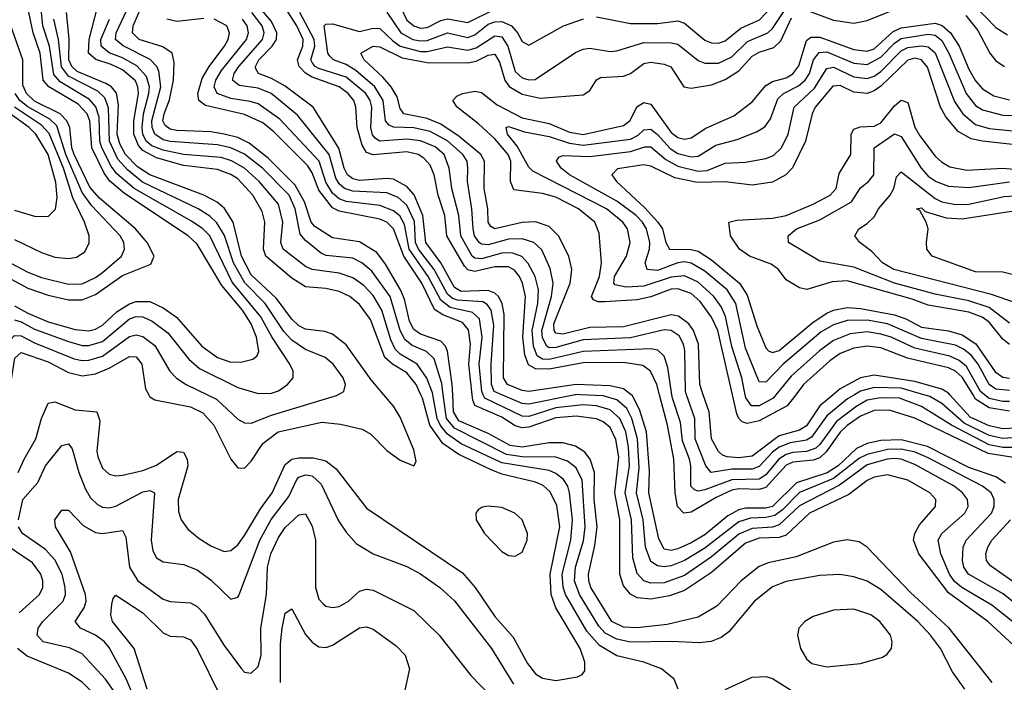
# Model space of a CAD drawing. Header units: inches. Extents: x 884549 to 1028252, y 526810 to 653624.
# Tile 100 of 256: x 944186 to 947095, y 549150 to 551109. Entities that reach past the tile are written whole.
import ezdxf

# ---------------------------------------------------------------- set-up
doc = ezdxf.new("R2010")
doc.units = ezdxf.units.IN
doc.header["$MEASUREMENT"] = 0
doc.layers.add('A9544', color=7, linetype='Continuous')
doc.layers.add('A9545', color=7, linetype='Continuous')

msp = doc.modelspace()

# ---------------------------------------------------------------- linework, layer by layer
at = {"layer": 'A9544', "color": 5}
for points, elevation in [([(944180.8, 549770), (944198.6, 549810), (944233.9, 549870), (944250.3, 549929.7), (944270, 549975.5), (944290, 549979.2), (944350, 549955.4), (944413.6, 549950), (944422.7, 549922.7), (944413.6, 549833.6), (944416.2, 549816.2), (944430, 549783.5), (944450, 549765), (944470, 549760.4), (944490, 549762.2), (944550, 549776.1), (944590, 549791.8), (944650, 549832.6), (944670, 549830.6), (944680.8, 549810), (944682.9, 549790), (944653.8, 549690), (944654.8, 549654.8), (944662.5, 549630), (944682.8, 549602.8), (944715.7, 549575.7), (944750, 549553.1), (944790, 549536.4), (944810, 549539.8), (944830, 549556.9), (944850, 549584.2), (944897.2, 549662.8), (944931.6, 549710), (944970, 549794.2), (944990, 549809.2), (945010, 549813.9), (945053.5, 549813.5), (945090, 549804.4), (945121, 549781), (945210, 549664.8), (945493.7, 549473.7), (945531.3, 549430), (945590, 549344.6), (945643.9, 549283.9), (945686, 549206), (945710, 549175.5), (945730, 549162.3), (945770, 549155.9), (945833.9, 549166.1), (945847.1, 549172.9), (945855.8, 549184.2), (945855.4, 549210), (945841.3, 549250), (945770, 549370), (945756, 549410), (945752.7, 549470), (945781.5, 549610), (945772.9, 549672.9), (945753.4, 549713.4), (945732.1, 549732.1), (945710, 549741.8), (945610, 549765.8), (945578.3, 549778.3), (945483, 549823), (945435.9, 549855.9), (945397.5, 549910), (945375.7, 549990), (945371.1, 550000)], 3080), ([(944567, 550000), (944570, 549994.2), (944585.4, 549985.4), (944690, 549964.7), (944727, 549947), (944759.4, 549910), (944810, 549809.2), (944830, 549783.8), (944850, 549783), (944870, 549804.1), (944904.3, 549855.7), (944949.1, 549890.9), (945078.6, 549918.6), (945133.2, 549913.2), (945198, 549898), (945223.3, 549883.3), (945270, 549835.3), (945310, 549806.6), (945350, 549790.4), (945356.9, 549803.1), (945350, 549837.6), (945310, 549933.6), (945290, 549966.6), (945261.5, 550000)], 3120), ([(944740.9, 550000), (944767.5, 549987.5), (944830, 549928.4), (944850, 549917.5), (944870, 549916.5), (944930, 549939.5), (945122.1, 549997.9), (945125.8, 550000)], 3140), ([(946131.2, 549130), (946119.2, 549159.2), (946082.3, 549190), (946029.3, 549209.3), (945950, 549228.6), (945899.1, 549259.1), (945861.6, 549301.6), (945797.9, 549410), (945791.6, 549431.6), (945788.7, 549470), (945813.6, 549570), (945819.1, 549630), (945810.3, 549710.3), (945804.7, 549730), (945792.3, 549750), (945770, 549767.3), (945750, 549776.1), (945610, 549798.4), (945490, 549855.4), (945450, 549883.9), (945429, 549909), (945419.4, 549930), (945406.5, 550000)], 3060), ([(946978.3, 549130), (946941.3, 549181.3), (946905.8, 549250), (946877.1, 549290), (946839.2, 549330), (946730, 549424.4), (946690, 549449), (946650, 549462.3), (946608.4, 549468.4), (946550, 549465.7), (946450, 549448), (946410, 549432.8), (946357, 549390), (946280.5, 549299.5), (946257.7, 549282.3), (946229.1, 549270.9), (946192.9, 549267.1), (946111.1, 549271.1), (945990, 549268.6), (945950, 549277.2), (945915.8, 549295.8), (945896.4, 549316.4), (945840, 549410), (945825.3, 549450), (945827.6, 549490), (945851.2, 549568.8), (945856.4, 549610), (945847.7, 549747.7), (945830, 549784.4), (945804, 549804), (945770, 549815.8), (945670, 549816.4), (945623.7, 549823.7), (945470, 549901), (945446.9, 549930), (945437.3, 550000)], 3040), ([(947058.7, 549150), (946932.2, 549310), (946816.6, 549416.6), (946690, 549549.9), (946665.7, 549565.7), (946630, 549571.5), (946590, 549564.5), (946479.3, 549520.7), (946397.1, 549502.9), (946370, 549492.2), (946317.6, 549450), (946245.2, 549374.8), (946190, 549343), (946098.8, 549321.2), (946010, 549311.2), (945970, 549313.3), (945935.4, 549330), (945873.2, 549430), (945866.9, 549450), (945866, 549470), (945885.4, 549554.6), (945891.8, 549610), (945883.3, 549690), (945883.7, 549770), (945871.2, 549810), (945855.9, 549830), (945828.2, 549848.2), (945790, 549858.2), (945750, 549857.7), (945670, 549844.8), (945634.6, 549850), (945570, 549885.9), (945483.1, 549923.1), (945467.1, 549950), (945465.1, 550000)], 3020), ([(947162.3, 549222.3), (947045.9, 549330), (946930, 549414.6), (946842.6, 549530), (946826.7, 549570), (946829.9, 549590), (946844.3, 549615.7), (946891.6, 549670), (946892.1, 549690), (946875, 549710), (946810, 549747.8), (946750, 549763.3), (946710, 549756.1), (946690, 549746.7), (946634.9, 549705.1), (946519.2, 549650), (946450, 549585.2), (946430, 549578.5), (946370, 549575.8), (946330, 549561.9), (946230, 549475.2), (946150, 549421.1), (946105.4, 549405.4), (946050, 549396), (946010, 549399.7), (945990, 549410.3), (945970, 549435), (945959.1, 549470), (945959, 549630), (945944.1, 549710), (945955.4, 549815.4), (945947.4, 549867.4), (945930, 549903.3), (945910, 549920), (945890, 549928.5), (945830, 549937), (945770, 549931.9), (945690, 549904.3), (945670, 549902.7), (945650, 549908), (945610, 549933.6), (945530, 549967.9), (945524.5, 549984.5), (945522.7, 550000)], 2980), ([(947218.9, 549250), (947058.2, 549378.2), (946969.3, 549430), (946948, 549448), (946932.5, 549470), (946906.7, 549530), (946899.7, 549570), (946910.4, 549590), (946977.6, 549650), (946987.7, 549670), (946986.4, 549690), (946971.6, 549710), (946946.7, 549730), (946830, 549794.4), (946790, 549809.3), (946770, 549811.6), (946748.8, 549810), (946690, 549792.9), (946607.3, 549732.7), (946490, 549672.2), (946430, 549615.8), (946410, 549609), (946350, 549604.5), (946310, 549588.2), (946230, 549520.6), (946150, 549465.8), (946090, 549444.5), (946050, 549443.1), (946029.5, 549450), (946010, 549471.8), (945997.7, 549517.7), (945993, 549630), (945975, 549710), (945987, 549790), (945984.7, 549844.7), (945976.6, 549890), (945959.2, 549930), (945930, 549955.6), (945890, 549967), (945850.4, 549970.4), (945770, 549961.5), (945690, 549936), (945670, 549936.6), (945559.7, 549990), (945555.3, 550000)], 2960), ([(945826.8, 550000), (945690, 549971.8), (945670, 549974.1), (945610.2, 550000)], 2940), ([(947190.6, 549330.6), (947091.3, 549411.3), (946988.5, 549470), (946975.3, 549490), (946971.2, 549510), (946973.1, 549550), (946982.3, 549570), (947056.9, 549650), (947065.1, 549670), (947065, 549690), (947055.4, 549710), (947030.4, 549730), (946870, 549813.6), (946831.7, 549830), (946790, 549839.3), (946750, 549838.6), (946690, 549823.4), (946667.3, 549812.7), (946590, 549752.5), (946490, 549710.7), (946439.8, 549660.2), (946416.5, 549643.5), (946390, 549636.8), (946344.7, 549635.3), (946310, 549624.6), (946210, 549546.2), (946150, 549510.6), (946110, 549494.9), (946090, 549491.9), (946070, 549494), (946050, 549507.2), (946034.8, 549550), (946027.8, 549630), (946008.3, 549710), (946016.4, 549783.6), (946011.3, 549870), (945994.7, 549930), (945979.3, 549959.3), (945950, 549985.5), (945910, 549996.4), (945842.2, 550000)], 2940), ([(947098.7, 549738.7), (947070, 549757.7), (946990, 549785.3), (946867.3, 549847.3), (946790, 549867), (946730, 549864.9), (946690, 549855.5), (946658.4, 549841.6), (946603.6, 549790), (946571.1, 549768.9), (946480.3, 549739.7), (946410, 549670), (946390, 549665), (946330, 549664.8), (946310, 549659.5), (946277.9, 549642.1), (946210, 549586.1), (946170, 549562.7), (946130, 549544.2), (946110, 549540), (946090, 549544.1), (946073.9, 549573.9), (946044, 549710), (946046, 549774), (946037.5, 549890), (946016.6, 549956.6), (945996.4, 549996.4), (945991.9, 550000)], 2920), ([(947153.3, 549810), (947046.7, 549826.7), (946830, 549930.4), (946754.4, 549954.4), (946710, 549953.8), (946670, 549937.2), (946630, 549908.8), (946610, 549889.7), (946568.8, 549831.2), (946550, 549813.6), (946530, 549806.4), (946470, 549800.6), (946450, 549791.8), (946390, 549725.8), (946370, 549720.1), (946310, 549721.9), (946290, 549717.7), (946243.5, 549696.5), (946170, 549652.9), (946147.5, 549650), (946129.1, 549670), (946122.5, 549710), (946118.6, 549810), (946099.9, 549910), (946075.7, 550000)], 2880), ([(947150, 549844.1), (947090, 549844), (947050, 549851.6), (946939.1, 549910), (946850, 549965.3), (946784.7, 549990), (946728.6, 549991.4), (946690, 549983.9), (946655.6, 549964.4), (946599.4, 549920.6), (946550, 549853.2), (946537.5, 549842.5), (946510, 549832.8), (946470, 549829.8), (946450, 549823.7), (946428.3, 549810), (946390, 549763.5), (946370, 549750.3), (946290, 549749), (946210, 549719.3), (946190, 549715.2), (946179.3, 549719.3), (946168.9, 549730), (946168.8, 549790), (946164.8, 549810), (946143.8, 549863.8), (946137.6, 549917.6), (946114.2, 549990), (946112.7, 550000)], 2860), ([(946651.8, 550000), (946631.9, 549988.1), (946570, 549937.5), (946525.3, 549874.7), (946510, 549865.5), (946462.1, 549857.9), (946430, 549844.7), (946410, 549830), (946370, 549787.9), (946350, 549780), (946290, 549780.4), (946228.4, 549770), (946212.6, 549790), (946181.7, 549870), (946180.8, 549930), (946156, 550000)], 2840), ([(946589.2, 550000), (946550, 549967.8), (946510, 549907.8), (946490, 549895.3), (946430, 549879.1), (946350, 549818.6), (946310, 549813.7), (946276.2, 549816.2), (946261.7, 549821.7), (946250, 549832), (946229.2, 549870), (946222.7, 549950), (946205.5, 550000)], 2820), ([(946478.4, 550000), (946453.1, 549966.9), (946370, 549922.5), (946335.3, 549915.3), (946320.4, 549920.4), (946310, 549929.4), (946304.1, 549944.1), (946291.4, 550000)], 2780), ([(946420.1, 550000), (946411.8, 549990), (946370, 549966.9), (946347.8, 549967.8), (946331.2, 549991.2), (946329.5, 550000)], 2760), ([(947150, 549874.6), (947090, 549870.8), (947050, 549879.5), (946976.4, 549916.4), (946910, 549973.8), (946874.9, 549994.9), (946857.2, 550000)], 2840), ([(947170, 549903.6), (947090, 549899.3), (947050, 549908.2), (946994.3, 549934.3), (946934, 550000)], 2820), ([(947110, 549952), (947050, 549961.8), (947010, 549987.4), (947002.2, 550000)], 2780), ([(947110, 549979.8), (947090, 549979.8), (947050, 549989.1), (947036.6, 550000)], 2760), ([(944181.8, 549630), (944195.2, 549690), (944239.5, 549740.5), (944261.8, 549790), (944310, 549850.2), (944330, 549854.7), (944340.7, 549840.7), (944361, 549770), (944380.7, 549720.7), (944395, 549695), (944415.4, 549675.4), (944430, 549668.2), (944450, 549666.3), (944470, 549670.4), (944550, 549713.3), (944570, 549717.4), (944583.8, 549710), (944573.8, 549570), (944579, 549539), (944590, 549517.8), (944610, 549506), (944670, 549498.8), (944710, 549482.7), (944751.9, 549451.9), (944810, 549396.3), (944830, 549401.8), (944833.2, 549406.8), (944895.6, 549570), (944928.6, 549631.4), (944980.8, 549699.2), (945004.5, 549750), (945010, 549756.7), (945030, 549763.7), (945050, 549760.4), (945076, 549736), (945127.6, 549627.6), (945150, 549593.6), (945180.2, 549560.2), (945230.1, 549530.1), (945330, 549492.5), (945370, 549470.6), (945426.6, 549430), (945470, 549391.3), (945580.1, 549250), (945644.7, 549144.7)], 3060), ([(944555.8, 549030), (944500, 549160), (944450, 549252.7), (944436.4, 549270), (944410, 549289.9), (944365.3, 549310), (944349.9, 549330), (944376.2, 549370), (944382.2, 549390), (944380.4, 549410), (944335.9, 549535.9), (944291.2, 549610), (944289.9, 549630.1), (944310, 549659.1), (944330, 549658.6), (944373.2, 549613.2), (944410, 549592.8), (944430, 549589.6), (944490, 549598.5), (944499.6, 549579.6), (944510.1, 549490), (944534.5, 549450), (944610, 549395.9), (944630, 549389.1), (944690, 549384.8), (944710, 549374.6), (944732, 549352), (944790, 549259.3), (944840.7, 549190), (944850, 549180.2), (944870, 549177.1), (944890, 549196.9), (944899.3, 549230), (944898.5, 549310), (944914.9, 549410), (944918.2, 549490), (944927.4, 549530), (944950, 549578.6), (944970, 549607.8), (945010, 549645.5), (945030, 549647.7), (945050, 549611.5), (945059.9, 549570), (945059.4, 549430), (945070, 549396.1), (945081.9, 549381.9), (945090, 549375), (945110, 549370.8), (945130, 549374.4), (945157.5, 549390), (945190, 549419.1), (945210, 549425.9), (945230, 549422.5), (945350, 549362.1), (945424.6, 549290), (945518.9, 549170), (945603, 549083)], 3040), ([(944470, 549116.3), (944439.2, 549159.2), (944370, 549234), (944332.5, 549252.5), (944255.5, 549270), (944237.1, 549290), (944240.1, 549310), (944253.7, 549330), (944314.1, 549390), (944320.7, 549410), (944320.4, 549430), (944311, 549470), (944290, 549512.2), (944262.3, 549542.3), (944194.3, 549590), (944182.1, 549610)], 3060), ([(947136.7, 549436.7), (947054.2, 549494.2), (947042.5, 549510), (947039.7, 549530), (947045.6, 549550), (947057.9, 549570), (947113, 549630)], 2920), ([(944184.5, 549355.5), (944244.5, 549410), (944253.8, 549430), (944254.2, 549450), (944248.5, 549470), (944223.2, 549503.2), (944123.1, 549570)], 3080), ([(944562.5, 549130), (944524.3, 549250), (944460.4, 549330), (944455.2, 549350), (944458.4, 549381.6), (944461.9, 549398.1), (944470, 549407.6), (944550, 549355.6), (944610, 549296.9), (944630, 549286.8), (944670, 549284.5), (944690, 549276), (944710, 549247.8), (944778.1, 549110)], 3020), ([(944956.3, 549150), (944956.5, 549263.5), (944961.4, 549310), (944970, 549354.4), (944990, 549367.4), (945030, 549291.5), (945050, 549268.5), (945070, 549254.8), (945090, 549252.6), (945110, 549259.9), (945190, 549311.6), (945210, 549314.3), (945230, 549307.4), (945298.2, 549258.2), (945324.8, 549230), (945337.2, 549190), (945322, 549118)], 3020), ([(944410.6, 549110), (944370, 549150.7), (944330, 549177.2), (944207.5, 549227.5), (944179.1, 549250)], 3080), ([(946270, 549129.1), (946350, 549165), (946390, 549167.2), (946410, 549161), (946490, 549111.6)], 3040)]:
    msp.add_lwpolyline(points, dxfattribs=dict(at, elevation=elevation))
for points, elevation in [([(945569.7, 549670.3), (945552.5, 549667.5), (945540.5, 549659.5), (945533, 549650), (945534.8, 549630), (945558.6, 549590), (945610, 549536.6), (945630, 549524.8), (945650, 549522.6), (945670, 549535), (945685, 549570), (945685.8, 549590), (945670.2, 549630.2), (945648.4, 549650), (945610, 549666.4)], 3120), ([(946650, 549366.3), (946590, 549363.4), (946530, 549344.6), (946505.3, 549330), (946487.6, 549310), (946483.6, 549290), (946492.6, 549250), (946510, 549219.1), (946526, 549206), (946570, 549196.1), (946670, 549206.1), (946735.3, 549224.7), (946748.1, 549231.9), (946761, 549250), (946763.8, 549270), (946758.2, 549290), (946726.5, 549330), (946700.3, 549350)], 3060)]:
    msp.add_lwpolyline(points, close=True, dxfattribs=dict(at, elevation=elevation))
at = {"layer": 'A9545', "color": 5}
for points, elevation in [([(946075.7, 550000), (946067.7, 550030), (946049.8, 550069.8), (946026.6, 550086.6), (945970, 550095.7), (945850, 550094.1), (945750, 550075.4), (945710, 550076.2), (945688.6, 550088.6), (945678.3, 550118.3), (945672.1, 550170), (945679.9, 550290), (945671.7, 550330), (945662.1, 550350), (945647.8, 550367.8), (945630, 550377.7), (945590, 550378), (945530, 550364.5), (945510, 550369), (945500.3, 550380.3), (945447.8, 550470), (945441.6, 550530), (945422, 550590), (945410, 550650), (945398.4, 550678.4), (945379.7, 550699.7), (945363.2, 550710), (945330, 550718.3), (945230, 550709), (945210, 550716.2), (945197.4, 550737.4), (945182.5, 550790), (945179, 550850), (945172.5, 550870), (945156.1, 550890), (945130, 550909.7), (945050, 550938.9), (945030.5, 550950.5), (945011.2, 550970), (945006.3, 550990), (945022.3, 551030), (945022.8, 551050), (945004.4, 551090), (944928.4, 551210)], 2880), ([(945290, 551190.5), (945330, 551107.6), (945350, 551090.1), (945370, 551083.6), (945390, 551085.4), (945430, 551105.9), (945450, 551110.7), (945510, 551100.6), (945590, 551139.4)], 2880), ([(944170, 550221.2), (944190, 550215.5), (944230, 550193.9), (944330, 550157.3), (944370, 550145.9), (944390, 550145.2), (944430, 550157.6), (944510, 550224.9), (944530, 550231), (944550, 550230), (944577.4, 550217.4), (944623.1, 550183.1), (944685.5, 550105.5), (944717.3, 550077.3), (944830, 550021.2), (944890, 550003.7), (944930, 550004.7), (944950, 550011.7), (944977, 550030), (944994.2, 550050), (944993.3, 550070), (944983.4, 550090), (944930.8, 550170.8), (944898.4, 550230), (944813.1, 550333.1), (944747.2, 550470), (944727.2, 550490), (944693.2, 550513.2), (944524.3, 550610), (944473.1, 550653.1), (944456, 550676), (944428.3, 550730), (944422.9, 550750), (944420.6, 550820.6), (944411, 550851), (944392.4, 550872.4), (944305.2, 550925.2), (944286.2, 550946.2), (944273.4, 551030), (944254.3, 551090), (944246.1, 551170)], 3160), ([(944170, 550263.2), (944210, 550240.8), (944270, 550216), (944350, 550192.8), (944390, 550188.9), (944410, 550193.8), (944430, 550205.4), (944474.1, 550245.9), (944510, 550268.7), (944530, 550276), (944570, 550275.8), (944610, 550257.4), (944649.1, 550229.1), (944723.7, 550143.7), (944770, 550109.7), (944810, 550096.8), (944842.8, 550097.2), (944874.6, 550105.4), (944886.2, 550113.8), (944892.4, 550127.6), (944885.3, 550170), (944869.3, 550210), (944843.6, 550250), (944782.7, 550322.7), (944710, 550445), (944683.4, 550470), (944495.2, 550595.2), (944451.8, 550631.8), (944434.9, 550654.9), (944398.6, 550730), (944392.8, 550810), (944385.2, 550830), (944359, 550859), (944272, 550910), (944255.2, 550930), (944246.6, 551010), (944225.2, 551070), (944209.1, 551150)], 3180), ([(945371.1, 550000), (945357.3, 550030), (945330, 550064.4), (945287.4, 550090), (945265, 550110), (945222.2, 550222.2), (945190, 550266.7), (945161.2, 550290), (945130, 550305.7), (945090, 550314.3), (945030, 550319.2), (944990, 550345), (944913, 550410), (944906.3, 550430), (944909.7, 550510), (944901.7, 550541.7), (944874.5, 550590), (944830, 550638.3), (944810, 550651.5), (944770, 550665.9), (944670, 550678.1), (944590, 550700.3), (944550, 550721.9), (944536.8, 550736.8), (944522.6, 550770), (944523.1, 550810), (944536.4, 550890), (944535.2, 550910), (944528.1, 550928.1), (944490, 550960.4), (944456.5, 550976.5), (944410.7, 550990.7), (944389.4, 551010), (944391.4, 551050), (944416.3, 551150)], 3080), ([(945437.3, 550000), (945432.9, 550032.9), (945410, 550106.1), (945387.6, 550127.6), (945345.2, 550145.2), (945323.5, 550163.5), (945309.8, 550190), (945280.2, 550290), (945225.7, 550365.7), (945196.9, 550390), (945170, 550404.1), (945091.7, 550411.7), (945077.7, 550417.7), (945030, 550455.7), (945014.3, 550474.3), (944999.4, 550550), (944982.1, 550590), (944902.9, 550670), (944850, 550711.6), (944810, 550729.8), (944770, 550738.7), (944630, 550748.3), (944610, 550753.3), (944584.8, 550770), (944577, 550790), (944575.9, 550810), (944602.8, 550910), (944596.7, 550956.7), (944590.5, 550970.5), (944571.4, 550991.4), (944491.3, 551031.3), (944469.2, 551050), (944470.8, 551070), (944508.8, 551151.2)], 3040), ([(945465.1, 550000), (945463.9, 550030), (945450, 550128.7), (945443.3, 550143.3), (945430, 550158.1), (945370, 550178.8), (945350, 550193.3), (945337.3, 550217.3), (945322.3, 550282.3), (945311.1, 550310), (945266.5, 550386.5), (945240.5, 550420.5), (945190, 550452.3), (945110, 550464), (945057.8, 550497.8), (945046.8, 550510), (945027.1, 550570), (944999.5, 550619.5), (944919.5, 550699.5), (944864, 550744), (944830, 550760.1), (944790, 550770.7), (944750, 550777), (944650, 550781.1), (944630, 550784.7), (944615.5, 550795.5), (944609.1, 550810), (944612.3, 550830), (944628.6, 550871.4), (944640.4, 550930), (944642.2, 550982.2), (944635.8, 551010), (944608.3, 551028.3), (944539.2, 551050), (944519.2, 551070), (944521.4, 551090), (944546.5, 551150)], 3020), ([(945991.9, 550000), (945970, 550017.6), (945930, 550026.6), (945830, 550030.4), (945690, 550009.4), (945670, 550012.5), (945626.8, 550030), (945615.5, 550050), (945616.9, 550236.9), (945610.8, 550270), (945600.3, 550290), (945590, 550300.3), (945570, 550307.9), (945490, 550305.6), (945470, 550317.5), (945429.5, 550389.5), (945385.9, 550450), (945377.3, 550530), (945351, 550591), (945330, 550615.9), (945290, 550637.2), (945270, 550639.4), (945190, 550633.2), (945170, 550638.2), (945154.3, 550650), (945144.3, 550670), (945128.9, 550728.9), (945053.1, 550850), (944970, 550912.4), (944930, 550935.1), (944891.7, 550950), (944883.5, 550963.5), (944882.1, 550970), (944892.2, 550990), (944932, 551030), (944944.8, 551050), (944945.6, 551070), (944930, 551103.3), (944880.9, 551160.9)], 2920), ([(945890, 551116.6), (945990, 551097.2), (946070, 551097.7), (946130, 551105.1), (946150, 551097.9), (946210, 551048), (946230, 551039.7), (946250, 551038.8), (946270, 551046.1), (946316.4, 551083.6), (946371.4, 551108.6), (946429.9, 551170)], 2860), ([(947008.8, 551148.8), (947070, 551085.6), (947103.9, 551063.9)], 2840), ([(945261.5, 550000), (945223.9, 550043.9), (945150, 550147.2), (945110, 550179.3), (945086.9, 550186.9), (945030, 550193.5), (945010, 550203.3), (944990, 550223.3), (944944.6, 550284.6), (944870, 550354.8), (944840.8, 550410), (944816.2, 550510), (944790.4, 550550.4), (944768.9, 550568.9), (944730, 550589.7), (944570, 550649.6), (944534.1, 550674.1), (944498.3, 550710), (944481.4, 550741.3), (944473.9, 550770), (944477.3, 550857.3), (944471.6, 550891.6), (944456.7, 550910), (944440.4, 550920.4), (944355.4, 550955.4), (944339.4, 550970), (944330.8, 550990), (944331.9, 551051.9), (944324.4, 551130)], 3120), ([(945610.2, 550000), (945587.1, 550010), (945579.5, 550030), (945578.7, 550090), (945586.1, 550206.1), (945579, 550250), (945567.3, 550267.3), (945554.4, 550274.4), (945479.5, 550279.5), (945464.7, 550284.7), (945450, 550297.2), (945410.6, 550370), (945364, 550430), (945355.5, 550450), (945352.6, 550512.6), (945330, 550560.7), (945303.5, 550583.5), (945270, 550597.1), (945170, 550601.9), (945145.8, 550610), (945130, 550623.1), (945120, 550640), (945099.8, 550710), (945006.6, 550826.7), (944929, 550890), (944890, 550906.4), (944834.1, 550914.1), (944814.2, 550930), (944819.8, 550950), (944833.4, 550970), (944903.2, 551050), (944907.8, 551070), (944901.7, 551090), (944872, 551130)], 2940), ([(946112.7, 550000), (946100.9, 550080.9), (946090, 550114), (946071.4, 550131.4), (946050, 550135.7), (945850, 550128.3), (945750, 550103.8), (945730, 550105.3), (945714.9, 550114.9), (945703.6, 550143.6), (945700.2, 550190), (945716.2, 550270), (945718.5, 550310), (945709, 550350), (945688.1, 550388.1), (945668.8, 550408.8), (945640.1, 550420), (945610, 550418.8), (945550, 550401.3), (945530, 550403.9), (945522.7, 550410), (945488.7, 550470), (945483.4, 550530), (945462.4, 550610), (945455, 550670), (945439.7, 550710), (945413, 550733), (945370, 550750.9), (945330, 550755.1), (945250, 550749.5), (945237.4, 550757.4), (945228.4, 550768.4), (945223.6, 550790), (945226.1, 550850), (945221.5, 550870), (945208.1, 550890), (945150, 550938.3), (945070, 550964.3), (945058.7, 550970), (945050, 550981.8), (945046.4, 550990), (945057.3, 551030), (945055.8, 551050), (945013.8, 551130)], 2860), ([(946156, 550000), (946152.5, 550010), (946150.4, 550130.4), (946146.5, 550150), (946133.9, 550173.9), (946110, 550189.9), (946090, 550191.6), (945990, 550168.5), (945850, 550162.4), (945770, 550139.9), (945750, 550139.2), (945743.3, 550143.3), (945730, 550168.5), (945728.8, 550190), (945757.3, 550290), (945761.8, 550330), (945753.1, 550373.1), (945728.8, 550428.8), (945704.9, 550450), (945670, 550461.3), (945630, 550459.5), (945570, 550443.4), (945550, 550444.8), (945543.2, 550450), (945529.8, 550469.8), (945525.6, 550490), (945521.7, 550550), (945508.5, 550630), (945510.2, 550670.2), (945507.3, 550690), (945495.1, 550710), (945450, 550750.9), (945398.2, 550778.2), (945350, 550789), (945290.6, 550790.6), (945277, 550797), (945266.6, 550810), (945259.9, 550870), (945234.6, 550910), (945178.6, 550958.6), (945150, 550975.7), (945113.1, 550990), (945101.4, 551001.4), (945096.5, 551010), (945085.5, 551090), (945090, 551095.6), (945110, 551096.5), (945190, 551073.5), (945230, 551083.1), (945250, 551082.8), (945286.8, 551046.8), (945310, 551030.6), (945370, 551014.1), (945390, 551014.1), (945450, 551028.1), (945510, 551018.3), (945534.6, 551025.4), (945590, 551061.1), (945610, 551057.5), (945628.4, 551030), (945650, 550955.2), (945670, 550937.1), (945690, 550930.9), (945708.2, 550931.8), (945828.2, 551011.8), (945850, 551021.8), (945870, 551024.2), (945930, 551014.6), (945950, 551016.5), (946030, 551041.4), (946110, 551040.6), (946130, 551036.1), (946190, 550988), (946210, 550980.4), (946250, 550980.2), (946290, 550998.7), (946336.3, 551043.8), (946396.5, 551070), (946410, 551082.2), (946452.7, 551147.3)], 2840), ([(945270, 551131.1), (945311.6, 551070), (945347.3, 551050), (945370, 551045.7), (945390, 551047.2), (945450, 551070.2), (945510, 551056.2), (945530, 551063.7), (945570, 551095.1), (945590, 551102.1), (945610, 551102.9), (945639.2, 551090), (945656.4, 551070), (945670, 551043.9), (945690, 551033.2), (945792.4, 551090), (945851.2, 551111.2)], 2860), ([(946510, 551137.2), (946590, 551107), (946650, 551098), (946690, 551106.1), (946770, 551138.6)], 2820), ([(946981.4, 551121.4), (947016.7, 551076.7), (947052.4, 551010), (947070, 550987.3), (947095.4, 550970)], 2820), ([(944150, 550347.4), (944210, 550315.3), (944270, 550294), (944330, 550280.7), (944370, 550280.6), (944410, 550295.9), (944490, 550352.7), (944573.7, 550386.3), (944583.1, 550410), (944562.3, 550450), (944527.5, 550490), (944421.4, 550581.4), (944393.2, 550613.2), (944346.5, 550710), (944340.2, 550730), (944334.1, 550790), (944325.1, 550810), (944305.3, 550830), (944230, 550867.7), (944205.6, 550890), (944195.4, 550915.4), (944195.5, 550990), (944152.9, 551110)], 3220), ([(945125.8, 550000), (945143.5, 550010), (945148.4, 550030), (945141.4, 550050), (945112, 550090), (945088.3, 550110), (945030, 550134.3), (944990, 550161.3), (944966.6, 550186.6), (944911.1, 550270), (944851, 550331), (944817.3, 550390), (944790.7, 550470.7), (944768.5, 550508.5), (944747.9, 550527.9), (944712.6, 550550), (944548.6, 550628.6), (944504.4, 550664.4), (944476.1, 550696.1), (944450.9, 550750), (944448.1, 550848), (944437.4, 550877.4), (944416.9, 550896.9), (944330, 550941.9), (944309, 550969), (944300.7, 551050), (944286.4, 551110)], 3140), ([(945406.5, 550000), (945405.5, 550005.5), (945389, 550049), (945360.1, 550090), (945310, 550120.1), (945295.1, 550135.1), (945282.2, 550162.2), (945255.6, 550250), (945230, 550293.1), (945202.6, 550322.6), (945170, 550345.9), (945130, 550359.2), (945049.9, 550370), (945030, 550379.4), (944964.5, 550430), (944957.1, 550450), (944963.6, 550510), (944950, 550563.2), (944893.7, 550630), (944850.2, 550669.8), (944811.8, 550691.8), (944780.8, 550700.8), (944670, 550710.3), (944610, 550723.1), (944576.1, 550736.1), (944559.3, 550750), (944549.7, 550770), (944547.9, 550790), (944551.3, 550830), (944567.3, 550890), (944569, 550910), (944560.9, 550940.9), (944532.1, 550972.1), (944490, 550995.7), (944450, 551011), (944426.1, 551030), (944425.4, 551050), (944451.6, 551110)], 3060), ([(944730, 551111.9), (944650, 551102.9), (944620.6, 551110)], 2980), ([(945522.7, 550000), (945512.5, 550090), (945517.9, 550150), (945512, 550192), (945493.9, 550213.9), (945436, 550236), (945411.6, 550251.7), (945373.7, 550330), (945320.9, 550410), (945289.9, 550490), (945270, 550509.7), (945250, 550518.7), (945130, 550542.5), (945110, 550552.9), (945070, 550605.1), (945050, 550656.1), (945036.9, 550676.9), (944937.1, 550777.1), (944904, 550804), (944850, 550828.6), (944735.1, 550855.1), (944715.5, 550870), (944712.4, 550890), (944725.3, 550934.7), (944745.8, 550970), (944790.8, 551030), (944801.5, 551050), (944805.7, 551070), (944797.7, 551090), (944760.3, 551110)], 2980), ([(945555.3, 550000), (945550.9, 550010), (945542.9, 550090), (945552.2, 550170), (945544.1, 550224.1), (945523.6, 550243.6), (945458, 550258), (945430, 550279.3), (945392.8, 550350), (945336.2, 550430), (945322.9, 550502.9), (945308.6, 550528.6), (945290, 550544.1), (945250, 550559.6), (945150, 550571.5), (945130, 550578.7), (945110, 550596.2), (945090, 550628), (945070.6, 550690.6), (944954.7, 550814.7), (944890, 550859.6), (944867.1, 550867.1), (944810, 550875.2), (944769.6, 550890), (944760.7, 550910), (944764.8, 550930), (944781.7, 550958.3), (944855.6, 551050), (944861.9, 551070), (944858.3, 551090), (944844.1, 551110)], 2960), ([(946205.5, 550000), (946195.2, 550030), (946191.6, 550150), (946176.8, 550190), (946162.5, 550210), (946132.4, 550232.4), (946110, 550236.4), (945970, 550201), (945870, 550199.1), (945790, 550179.6), (945770, 550182.4), (945764.8, 550190), (945764, 550210), (945812, 550330), (945817.4, 550370), (945808, 550410), (945777.9, 550470), (945750, 550497.1), (945710, 550510.7), (945670, 550509.5), (945590, 550490), (945577.4, 550497.4), (945569.7, 550510), (945568.8, 550550), (945557.7, 550610), (945558.8, 550690), (945547.8, 550710), (945483.8, 550763.8), (945430, 550800.1), (945390, 550816.1), (945321.1, 550830), (945310, 550845.7), (945300.8, 550880.8), (945283.6, 550910), (945259.1, 550939.1), (945203.9, 550990), (945194.1, 551010), (945230, 551030.6), (945250, 551028.6), (945315.8, 550995.8), (945390, 550981.6), (945510, 550980.8), (945534, 550986), (945570, 551003.6), (945590, 551006.7), (945603.5, 550983.5), (945618.7, 550930), (945631.6, 550911.6), (945670, 550888.4), (945723.6, 550876.4), (945850, 550886.9), (945870, 550898.9), (945889.6, 550930.4), (945901.9, 550938.1), (945970, 550942.1), (945990, 550949.4), (946030, 550978.8), (946050, 550982.6), (946090, 550977), (946109.3, 550969.3), (946147.7, 550910), (946170, 550906.5), (946230, 550916.2), (946270, 550931.7), (946310, 550957.9), (946350, 551000.9), (946370, 551012.3), (946413.5, 551026.5), (946434, 551046), (946465.6, 551114.4)], 2820), ([(946291.4, 550000), (946248, 550190), (946229.5, 550229.5), (946195.7, 550275.7), (946170, 550299), (946130, 550313.5), (946110, 550311.9), (946050, 550289.8), (946010, 550280.3), (945914.7, 550274.7), (945895, 550275), (945880.8, 550280.8), (945874.7, 550290), (945898.9, 550350), (945905.1, 550390), (945897.7, 550477.7), (945885.2, 550510), (945836.6, 550550), (945770, 550583.8), (945730, 550594.7), (945645.8, 550605.8), (945635.9, 550630), (945636.9, 550690), (945628.6, 550710), (945590, 550756), (945541.1, 550801.1), (945478.2, 550850), (945465.2, 550870), (945477.4, 550882.6), (945493.7, 550890), (945530, 550897.1), (945550, 550893.1), (945596.5, 550856.5), (945670, 550818.8), (945750, 550802.2), (945810, 550776.1), (945850, 550769.6), (945970, 550795.5), (945989.1, 550810.9), (946009.1, 550850.9), (946030, 550863.9), (946050, 550859.1), (946110, 550775.3), (946130, 550760.7), (946150, 550755.6), (946170, 550759.1), (946212.5, 550787.5), (946295.4, 550824.6), (946350, 550865.7), (946390, 550913.9), (946410, 550926.1), (946450, 550936.9), (946470, 550948.1), (946487.4, 550972.6), (946510, 551047.4), (946523.1, 551056.9), (946550, 551056.8), (946650, 551020), (946690, 551015.3), (946710, 551022.7), (946766.5, 551073.5), (946790, 551084.5), (946890, 551098.4), (946911.5, 551091.5), (946936.1, 551070), (946961.2, 551030), (946990, 550962.3), (947010, 550927.4), (947030, 550904.7), (947063.6, 550883.6), (947110, 550871.4)], 2780), ([(946329.5, 550000), (946319.4, 550050), (946290, 550143), (946271.2, 550231.2), (946258.9, 550258.9), (946236.4, 550290), (946190, 550332.6), (946150, 550351.4), (946110, 550347.2), (946030, 550320.7), (945977.8, 550317.8), (945945.1, 550325.1), (945941.3, 550330), (945943, 550350), (945978.1, 550410), (945989.1, 550450), (945981.2, 550490), (945967.9, 550510), (945919.2, 550550), (945701.3, 550661.3), (945690, 550672.4), (945655.2, 550735.2), (945627.4, 550770), (945622.6, 550790), (945630, 550793.1), (945677.2, 550777.2), (945750, 550763.3), (945810, 550744), (945850, 550738.1), (945990, 550755.9), (946012.8, 550767.2), (946030, 550782.6), (946050, 550785), (946070, 550769.5), (946107.4, 550727.4), (946130, 550713.1), (946170, 550703.1), (946190, 550705.2), (946242.2, 550737.8), (946305.7, 550754.2), (946362.7, 550777.3), (946387.6, 550792.4), (946404.4, 550815.6), (946425.5, 550874.5), (946442.5, 550890), (946486.7, 550913.3), (946506.2, 550930), (946518.8, 550950), (946530.7, 550990), (946548, 551012), (946570, 551013.4), (946650, 550979.8), (946690, 550976.2), (946730, 550997.6), (946770, 551039.2), (946790, 551053.1), (946870, 551066.1), (946890, 551062.8), (946910, 551047.2), (946931.2, 551010), (946982.4, 550890), (947010, 550855.3), (947030, 550841.8), (947090, 550826), (947190, 550823.6)], 2760), ([(947110, 550012.3), (947070, 550016.8), (947050, 550030), (947017.8, 550090), (946996.7, 550116.7), (946974.5, 550134.5), (946950, 550146.5), (946850, 550166.3), (946749.9, 550210), (946690, 550220.9), (946630, 550219.4), (946590, 550207), (946554, 550186), (946441.4, 550090), (946390, 550037.5), (946370, 550038.4), (946330, 550138), (946301.4, 550270), (946275.5, 550310), (946210, 550365.8), (946170, 550388.9), (946150, 550392.8), (946130, 550390.1), (946070, 550366.9), (946039.8, 550370), (946033.2, 550390), (946046.8, 550430), (946047.9, 550450), (946037.7, 550490), (946025.4, 550510), (946007.1, 550530), (945950, 550572.6), (945810.4, 550650), (945785.5, 550670), (945771.3, 550690), (945778.2, 550701.8), (945790, 550706.8), (945870, 550704.7), (945990, 550718.9), (946032.9, 550732.9), (946050, 550733.1), (946095, 550695), (946130, 550675.2), (946190, 550660.8), (946217.1, 550662.9), (946270, 550684.6), (946330, 550687), (946390, 550697.9), (946412.9, 550707.1), (946436.8, 550730), (946456.3, 550770), (946473.5, 550850), (946534, 550906), (946570, 550964.3), (946590, 550968.1), (946650, 550939.6), (946690, 550934.9), (946710, 550941.9), (946730, 550955.8), (946790, 551016.5), (946810, 551026), (946850, 551031.4), (946870, 551028.8), (946890, 551010.4), (946947.2, 550867.2), (946972.1, 550830), (947010, 550798.8), (947050, 550786.7), (947190, 550773)], 2740), ([(947190, 550732), (947030, 550749.1), (946996.6, 550756.6), (946958.5, 550778.5), (946921.6, 550821.6), (946906.4, 550850), (946867.7, 550967.8), (946850.5, 550990.4), (946830, 550994.6), (946810, 550989.4), (946730, 550912.2), (946710, 550897.9), (946690, 550890.5), (946650, 550894.4), (946610, 550913.9), (946588, 550912), (946535.9, 550850), (946526.6, 550830), (946507.4, 550750), (946468.8, 550671.2), (946449.3, 550650), (946410, 550628.4), (946350, 550619.6), (946270, 550629.3), (946187.1, 550627.1), (946121.2, 550641.2), (946050, 550675.9), (946030, 550679.9), (945952.4, 550667.6), (945935, 550650), (945948.8, 550630), (946032.8, 550552.8), (946070.9, 550510), (946085.3, 550490), (946094.6, 550450), (946105.3, 550430), (946169.8, 550429.8), (946190, 550424), (946230, 550398.8), (946311.9, 550330), (946334.7, 550294.7), (946363.6, 550203.6), (946390, 550138.8), (946397.7, 550130), (946410, 550124.8), (946430, 550131.2), (946530, 550214.7), (946570, 550241.4), (946590, 550250), (946630, 550257.7), (946670, 550255.4), (946770, 550235.8), (946804, 550224), (946850, 550200), (946930, 550188.9), (946970, 550177.4), (947010.9, 550150.9), (947068.1, 550068.1), (947090, 550052.1), (947110, 550049)], 2720), ([(944130, 550405.1), (944210, 550362.6), (944250, 550346.3), (944330, 550326.6), (944370, 550328.1), (944410, 550346.3), (944430, 550361.7), (944486.7, 550410), (944495.8, 550430), (944493.1, 550450), (944483, 550470), (944398.6, 550558.6), (944370, 550597.6), (944321.9, 550710), (944295.1, 550795.1), (944274.6, 550814.6), (944210, 550850.6), (944186.6, 550870), (944172.3, 550890)], 3240), ([(947110, 550148.4), (947090, 550163.9), (947050, 550214.9), (947029.6, 550229.6), (946990, 550244.5), (946870, 550264.7), (946822.9, 550282.9), (946630, 550336.6), (946586.3, 550333.7), (946511.4, 550311.4), (946490, 550316.4), (946450, 550340.2), (946427.4, 550370), (946406.3, 550386.3), (946341.5, 550410), (946312, 550430), (946285.4, 550470), (946280.4, 550510), (946304.2, 550515.8), (946410, 550522.1), (946450, 550530), (946530, 550563), (946580.6, 550590), (946598.2, 550610), (946606.4, 550653.6), (946641.6, 550710), (946642.2, 550770), (946650, 550784.7), (946668.4, 550791.6), (946710, 550793.6), (946730, 550803.9), (946770, 550854.4), (946790, 550870.4), (946810, 550864.1), (946830.8, 550790.8), (946844.9, 550764.9), (946890, 550705.2), (946910, 550687), (946934.1, 550674.1), (946984.2, 550664.2), (947090, 550670), (947190, 550661.1)], 2680), ([(944170, 550545.8), (944230, 550527.4), (944270, 550526.6), (944291.9, 550548.1), (944296.7, 550583.3), (944292.2, 550627.8), (944269.5, 550710), (944233.5, 550770), (944213.4, 550790), (944153.5, 550833.5)], 3280), ([(944170, 550459.4), (944250, 550420.4), (944290, 550406.8), (944330, 550402.7), (944353.5, 550406.5), (944377.9, 550422.1), (944391, 550449), (944391, 550470), (944377.1, 550510), (944342.3, 550582.3), (944315.3, 550670), (944272.4, 550772.4), (944250, 550796.8), (944170, 550850)], 3260), ([(947110, 550211.6), (947050, 550258.2), (946990, 550277.7), (946890, 550297.8), (946770, 550330), (946650, 550377.1), (946550, 550394.5), (946456.8, 550450), (946455.8, 550470), (946480.8, 550490), (946550, 550517.1), (946643.5, 550570), (946670, 550611.4), (946693.9, 550630), (946709.4, 550650), (946709.9, 550730), (946770, 550771.4), (946790, 550763.1), (946849.2, 550670), (946870, 550646.5), (946893.3, 550630), (946930, 550616.1), (946990, 550613.1), (947110, 550629.4)], 2660), ([(947150, 550264.3), (947056.5, 550296.5), (946768.4, 550370), (946735, 550390), (946703.4, 550423.4), (946667.4, 550450), (946653.3, 550470), (946664.8, 550490), (946690, 550506.3), (946710, 550526.4), (946723.4, 550550), (946757.8, 550590), (946768.6, 550610), (946775.9, 550644.1), (946790, 550658.5), (946890, 550580.1), (946910, 550569.8), (946950, 550562.2), (946990, 550563.8), (947094.1, 550585.9), (947190, 550592.1)], 2640), ([(947130, 550352.5), (947090, 550362.3), (947010, 550363), (946881.1, 550410), (946866.2, 550430), (946864.4, 550450), (946869.8, 550490), (946863.9, 550510), (946844.7, 550544.7), (946835.1, 550550), (946850, 550552.5), (946861.2, 550541.2), (946923.3, 550523.3), (946970, 550519.8), (947230, 550560.5)], 2620), ([(944094, 550000), (944130.1, 550069.9), (944146.5, 550150), (944170, 550175.5), (944190, 550174.2), (944230, 550153.3), (944346.4, 550106.4), (944370, 550101.7), (944390, 550102.4), (944430, 550114), (944510, 550172.7), (944530, 550176.9), (944550, 550172.2), (944585.2, 550145.2), (944629.2, 550070), (944648.8, 550048.8), (944677.5, 550030), (944740.9, 550000)], 3140), ([(947036.6, 550000), (947024.3, 550010), (946983.3, 550083.3), (946961.3, 550101.3), (946934.1, 550114.1), (946830, 550137.8), (946760.6, 550170), (946730, 550179.5), (946690, 550185.6), (946639.5, 550180.5), (946590, 550160.3), (946549.1, 550130), (946465.3, 550054.7), (946420.1, 550000)], 2760), ([(947002.2, 550000), (946970, 550052.2), (946950, 550069.4), (946930, 550079.2), (946808.6, 550108.6), (946730, 550138.9), (946690, 550143.7), (946650, 550138.1), (946610, 550122.2), (946579.7, 550100.3), (946501.2, 550030), (946478.4, 550000)], 2780), ([(944143.3, 550000), (944160.6, 550039.4), (944171.9, 550108.1), (944190, 550124.6), (944270, 550097.6), (944330, 550065.7), (944370, 550056.3), (944410, 550062.2), (944450, 550079), (944510, 550112.7), (944530, 550111.9), (944546.4, 550090), (944557.7, 550017.7), (944567, 550000)], 3120), ([(946934, 550000), (946930, 550004.3), (946910, 550016.8), (946830, 550039.4), (946710, 550057.6), (946670, 550049.6), (946610, 550017.1), (946589.2, 550000)], 2820), ([(946857.2, 550000), (946790, 550019.3), (946710, 550021.3), (946670, 550010.9), (946651.8, 550000)], 2840), ([(945842.2, 550000), (945830, 550000.7), (945826.8, 550000)], 2940)]:
    msp.add_lwpolyline(points, dxfattribs=dict(at, elevation=elevation))

doc.saveas('drawing.dxf')
